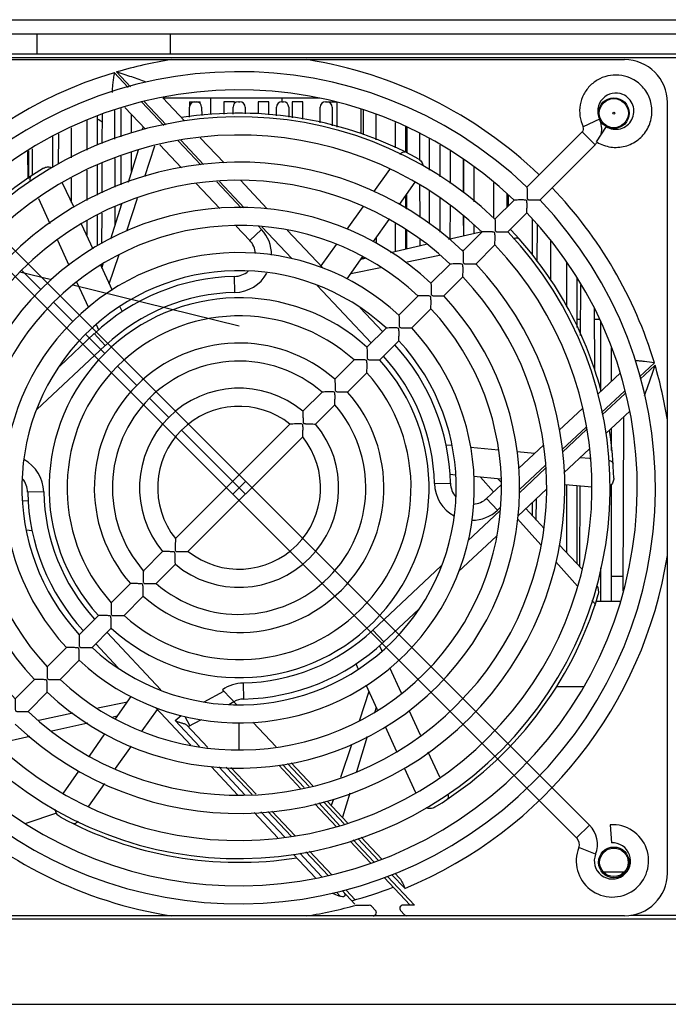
# Model space of a CAD drawing. Header units: millimetres. Extents: x 802 to 9345, y -804 to 1180.
# Tile 156 of 189: x 6717 to 6808, y -573 to -435. Entities that reach past the tile are written whole.
import ezdxf

# ---------------------------------------------------------------- set-up
doc = ezdxf.new("R2010")
doc.units = ezdxf.units.MM
doc.header["$LTSCALE"] = 30.734
doc.layers.get('0').update_dxf_attribs({"linetype": 'CONTINUOUS'})

msp = doc.modelspace()

# ---------------------------------------------------------------- linework, layer by layer
at = {"linetype": 'Continuous'}
for p, q in [((6670.86, -435.48), (6946.86, -435.48)), ((6673.36, -437.48), (6944.36, -437.48)), ((6719.51, -437.48), (6719.51, -440.28)), ((6738.22, -437.48), (6738.22, -440.28)), ((6683.86, -440.78), (6933.79, -440.78)), ((6684.36, -440.28), (6933.36, -440.28)), ((6693.86, -441.08), (6801.86, -441.08)), ((6730.37, -442.9), (6732.32, -444.97)), ((6732.63, -444.87), (6730.69, -442.8)), ((6734.24, -447.02), (6737.31, -450.29)), ((6737.65, -450.22), (6734.55, -446.92)), ((6737.18, -446.42), (6740.23, -449.67)), ((6759.19, -446.48), (6737.23, -446.48)), ((6740.91, -446.98), (6740.91, -447.69)), ((6740.91, -446.98), (6742.41, -446.98)), ((6742.41, -447.22), (6742.41, -446.98)), ((6743.86, -446.48), (6743.86, -448.75)), ((6745.71, -446.98), (6745.71, -448.72)), ((6747.21, -446.98), (6745.71, -446.98)), ((6747.21, -447.22), (6747.21, -446.98)), ((6747.76, -446.98), (6747.96, -446.98)), ((6750.51, -446.98), (6750.51, -448.65)), ((6752.01, -446.98), (6750.51, -446.98)), ((6752.01, -448.83), (6752.01, -446.98)), ((6753.86, -446.48), (6753.86, -446.98)), ((6753.86, -446.98), (6754.06, -446.98)), ((6755.31, -446.98), (6755.31, -449.22)), ((6756.81, -446.98), (6755.31, -446.98)), ((6756.81, -449.4), (6756.81, -446.98)), ((6759.96, -446.98), (6761.61, -446.98)), ((6761.61, -450.53), (6761.61, -446.98)), ((6807.86, -555.08), (6807.86, -447.08)), ((6730.42, -448.22), (6730.43, -452.23)), ((6731.31, -447.94), (6731.31, -451.91)), ((6731.87, -447.78), (6734.74, -450.84)), ((6740.9, -449.13), (6740.91, -447.72)), ((6742.61, -447.72), (6742.62, -448.89)), ((6747.01, -448.7), (6747.01, -447.72)), ((6748.71, -447.72), (6748.72, -448.67)), ((6753.11, -448.96), (6753.11, -447.72)), ((6754.81, -447.72), (6754.82, -449.16)), ((6759.2, -449.91), (6759.21, -447.72)), ((6760.91, -447.72), (6760.92, -450.35)), ((6764.91, -447.98), (6764.91, -451.45)), ((6765.3, -451.61), (6765.31, -448.14)), ((6726.51, -449.61), (6726.51, -453.75)), ((6728.01, -453.08), (6728.01, -448.95)), ((6728.69, -452.84), (6728.71, -448.74)), ((6732.81, -451.38), (6732.81, -448.79)), ((6767.02, -448.73), (6767.03, -452.32)), ((6769.71, -449.87), (6769.71, -453.43)), ((6798.35, -449.4), (6796.06, -450.49)), ((6724.33, -450.65), (6724.34, -454.85)), ((6771.21, -454.06), (6771.21, -450.46)), ((6771.39, -454.14), (6771.4, -450.54)), ((6795.94, -451.21), (6788.19, -458.96)), ((6797.73, -453), (6795.94, -451.21)), ((6799.27, -450.44), (6797.9, -452.58)), ((6796.94, -548.37), (6700.57, -451.99)), ((6721.71, -451.87), (6721.71, -456.18)), ((6722.58, -455.74), (6722.6, -451.46)), ((6739.33, -452.45), (6742.51, -455.82)), ((6742.89, -455.79), (6739.68, -452.37)), ((6742.43, -452.02), (6745.75, -455.55)), ((6773.13, -451.39), (6773.14, -455.11)), ((6774.51, -452.14), (6774.51, -456.56)), ((6698.78, -453.79), (6795.15, -550.16)), ((6718.24, -453.96), (6718.25, -457.77)), ((6718.41, -457.64), (6718.41, -453.84)), ((6718.86, -453.57), (6718.86, -457.31)), ((6732.35, -458.26), (6733.75, -453.71)), ((6734.66, -457.44), (6736.06, -453.18)), ((6736.06, -453.18), (6736.07, -453.15)), ((6736.77, -453), (6739.8, -456.23)), ((6776.01, -457.51), (6776.01, -453.06)), ((6777.47, -458.44), (6777.49, -453.89)), ((6797.73, -453), (6789.98, -460.75)), ((6730.44, -454.91), (6730.45, -458.93)), ((6731.31, -454.6), (6731.31, -458.63)), ((6732.81, -456.76), (6732.81, -454.06)), ((6779.24, -455.03), (6779.26, -459.72)), ((6779.31, -455.09), (6779.31, -459.76)), ((6726.51, -456.55), (6726.51, -460.84)), ((6728.01, -460.08), (6728.01, -455.82)), ((6728.67, -459.74), (6728.68, -455.53)), ((6768.92, -456.46), (6766.68, -459.6)), ((6768.96, -456.41), (6768.92, -456.46)), ((6780.81, -461.02), (6780.81, -456.12)), ((6724.35, -457.68), (6724.36, -461.08)), ((6748.58, -461.85), (6745.1, -458.14)), ((6748.04, -457.99), (6751.8, -461.99)), ((6723.09, -458.33), (6724.69, -461.77)), ((6741.86, -458.42), (6745.17, -461.95)), ((6744.72, -458.18), (6748.15, -461.84)), ((6772.48, -458.27), (6770.3, -461.38)), ((6773.15, -458.69), (6773.17, -463.2)), ((6774.51, -459.44), (6774.51, -464.04)), ((6783.55, -463.31), (6783.57, -458.32)), ((6719.75, -460.53), (6721.35, -464.03)), ((6732.14, -465.07), (6733.65, -460.48)), ((6771.21, -461.96), (6771.21, -460.07)), ((6771.36, -462.05), (6771.37, -459.86)), ((6776.01, -465.26), (6776.01, -460.51)), ((6786.4, -460.75), (6783.71, -463.44)), ((6785.36, -459.8), (6785.37, -461.78)), ((6785.61, -461.53), (6785.61, -460.03)), ((6729.9, -466.21), (6731.42, -461.27)), ((6730.46, -461.67), (6730.47, -464.35)), ((6731.31, -461.31), (6731.31, -461.63)), ((6765.19, -461.7), (6762.95, -464.85)), ((6765.22, -461.67), (6765.19, -461.7)), ((6777.44, -466.18), (6777.46, -461.52)), ((6728.01, -467.18), (6728.01, -462.92)), ((6728.64, -466.86), (6728.66, -462.58)), ((6768.84, -463.46), (6766.65, -466.57)), ((6779.27, -462.99), (6779.28, -465.76)), ((6779.31, -463.02), (6779.31, -465.75)), ((6788.19, -462.54), (6785.5, -465.23)), ((6788.91, -463.33), (6788.91, -468.5)), ((6725.76, -464.08), (6727.38, -467.57)), ((6726.51, -463.68), (6726.51, -465.7)), ((6747.47, -464.4), (6749.36, -466.41)), ((6751, -464.87), (6749.36, -466.41)), ((6750.59, -464.43), (6751, -464.87)), ((6755.26, -468.97), (6751.06, -464.49)), ((6754.6, -464.98), (6759.57, -470.27)), ((6769.71, -464.01), (6769.71, -467.95)), ((6771.21, -467.6), (6771.21, -464.85)), ((6771.34, -467.57), (6771.35, -464.95)), ((6780.81, -465.41), (6780.81, -464.23)), ((6789.63, -469.41), (6789.65, -464.14)), ((6722.42, -466.37), (6722.44, -466.4)), ((6722.44, -466.4), (6724.03, -469.87)), ((6767.08, -465.96), (6767.08, -466.84)), ((6773.18, -466.2), (6773.18, -467.15)), ((6777.19, -466.23), (6781.9, -465.16)), ((6781.91, -465.23), (6779.22, -467.92)), ((6761.44, -466.99), (6759.3, -469.98)), ((6761.47, -466.94), (6761.44, -466.99)), ((6769.08, -468.09), (6774.08, -466.95)), ((6779.09, -467.81), (6779.2, -467.79)), ((6779.2, -467.79), (6779.4, -467.75)), ((6783.71, -467.02), (6781.02, -469.72)), ((6791.48, -466.5), (6791.5, -471.99)), ((6729.68, -472.51), (6731, -468.51)), ((6731, -468.51), (6731.04, -468.4)), ((6765.17, -468.68), (6762.97, -471.81)), ((6764.91, -469.04), (6765.54, -468.9)), ((6765.23, -468.97), (6765.23, -468.71)), ((6771.16, -469.46), (6775.93, -468.47)), ((6775.93, -468.47), (6776.02, -468.45)), ((6728.48, -469.94), (6730.08, -473.38)), ((6728.63, -470.26), (6728.63, -469.82)), ((6728.65, -470.29), (6728.83, -469.68)), ((6763.51, -471.05), (6767.66, -470.19)), ((6777.43, -469.72), (6774.74, -472.41)), ((6793.71, -469.42), (6793.71, -475.68)), ((6721.6, -471.95), (6717.14, -470.85)), ((6720.07, -473.29), (6717.38, -470.6)), ((6747.28, -473.71), (6747.23, -471.46)), ((6779.22, -471.51), (6776.53, -474.2)), ((6795.21, -478.6), (6795.21, -471.74)), ((6747.86, -478.41), (6724.57, -472.68)), ((6725.1, -472.22), (6725.13, -472.29)), ((6725.13, -472.29), (6726.75, -475.83)), ((6766.36, -480.79), (6758.81, -472.75)), ((6795.7, -479.73), (6795.72, -472.65)), ((6772.95, -474.2), (6770.26, -476.89)), ((6724.56, -477.77), (6721.87, -475.08)), ((6731.16, -475.71), (6731.48, -476.39)), ((6764.8, -475.84), (6767.95, -479.19)), ((6774.74, -475.99), (6772.05, -478.68)), ((6797.62, -475.97), (6797.65, -484.58)), ((6795.7, -477.48), (6795.21, -477.48)), ((6798.38, -477.48), (6797.62, -477.48)), ((6727.85, -478.23), (6727.87, -478.27)), ((6727.87, -478.27), (6728.17, -478.94)), ((6768.46, -478.69), (6765.77, -481.38)), ((6798.51, -477.82), (6798.51, -487.57)), ((6722.74, -484.02), (6727.58, -479.48)), ((6729.04, -482.25), (6726.35, -479.56)), ((6729.12, -481.12), (6727.58, -479.48)), ((6729.12, -481.12), (6719.54, -490.12)), ((6770.25, -480.48), (6767.56, -483.17)), ((6800.01, -486.16), (6800.01, -481.47)), ((6733.52, -486.73), (6730.83, -484.05)), ((6763.97, -483.17), (6761.28, -485.87)), ((6806.04, -483.59), (6803.96, -485.54)), ((6804.04, -485.87), (6806.13, -483.91)), ((6765.77, -484.97), (6763.07, -487.66)), ((6801.23, -485.02), (6798.14, -487.92)), ((6759.48, -487.66), (6756.79, -490.36)), ((6801.84, -487.52), (6798.65, -490.52)), ((6798.72, -490.87), (6801.94, -487.85)), ((6738.01, -491.23), (6735.31, -488.53)), ((6761.28, -489.46), (6758.58, -492.15)), ((6795.97, -489.95), (6792.7, -493.03)), ((6802.58, -490.34), (6799.23, -493.48)), ((6801.67, -515.51), (6801.75, -491.11)), ((6738.95, -508.2), (6754.98, -492.16)), ((6796.47, -492.57), (6793.16, -495.68)), ((6746.97, -500.18), (6739.79, -493.01)), ((6740.74, -509.99), (6756.78, -493.96)), ((6793.18, -496.07), (6796.54, -492.92)), ((6800.01, -495.88), (6800.01, -492.74)), ((6777.65, -495.17), (6776.88, -495.1)), ((6784.21, -495.79), (6780.27, -495.42)), ((6790.53, -495.06), (6786.99, -498.39)), ((6784.23, -495.79), (6784.21, -495.79)), ((6789.25, -496.27), (6786.83, -496.04)), ((6796.96, -495.61), (6793.37, -498.98)), ((6790.77, -497.93), (6787.15, -501.33)), ((6797.01, -497), (6795.62, -496.87)), ((6797.05, -497.01), (6797.01, -497)), ((6778.18, -499.3), (6777.43, -499.23)), ((6784.55, -499.86), (6780.73, -499.52)), ((6787.12, -501.77), (6790.79, -498.32)), ((6748.76, -500.18), (6746.97, -501.97)), ((6748.76, -501.97), (6746.97, -500.18)), ((6775.23, -500.5), (6777.48, -500.45)), ((6781.69, -499.61), (6783.51, -501.65)), ((6784.6, -500.63), (6782.53, -502.57)), ((6784.13, -499.83), (6784.58, -500.31)), ((6797.31, -501), (6793.54, -500.66)), ((6793.71, -500.68), (6793.71, -510.14)), ((6795.21, -511.76), (6795.21, -500.81)), ((6795.58, -512.15), (6795.62, -500.85)), ((6800.01, -516.98), (6800.01, -500.62)), ((6720.49, -501.66), (6718.24, -501.71)), ((6790.95, -501.25), (6786.9, -505.05)), ((6717.55, -502.86), (6718.29, -502.92)), ((6784.07, -504.21), (6782.53, -502.57)), ((6788.91, -503.17), (6788.91, -504.98)), ((6789.5, -505.61), (6789.51, -502.6)), ((6779.92, -508.52), (6784.4, -504.31)), ((6784.43, -503.87), (6784.07, -504.21)), ((6788.02, -504.01), (6790.58, -506.77)), ((6786.88, -505.43), (6790.13, -509.07)), ((6718.07, -506.99), (6718.85, -507.06)), ((6783.91, -507.86), (6778.61, -512.84)), ((6792.71, -509.06), (6795.9, -512.5)), ((6734.45, -512.7), (6737.15, -510)), ((6736.24, -514.49), (6738.94, -511.79)), ((6792.24, -511.44), (6795.28, -514.85)), ((6766.6, -521.03), (6776.18, -512.03)), ((6798.51, -512.32), (6798.51, -516.98)), ((6729.96, -517.19), (6732.65, -514.5)), ((6798.28, -513.48), (6798.51, -513.48)), ((6800.01, -513.48), (6801.67, -513.48)), ((6795.28, -514.85), (6795.32, -514.89)), ((6731.75, -518.98), (6734.44, -516.29)), ((6797.9, -516.98), (6801.2, -516.98)), ((6772.98, -518.13), (6768.14, -522.67)), ((6725.47, -521.68), (6728.16, -518.98)), ((6727.26, -523.47), (6729.96, -520.78)), ((6729.36, -521.37), (6736.91, -529.41)), ((6766.6, -521.03), (6768.14, -522.67)), ((6730.92, -526.31), (6727.77, -522.96)), ((6720.99, -526.16), (6723.68, -523.47)), ((6767.86, -523.89), (6767.55, -523.21)), ((6767.87, -523.92), (6767.86, -523.89)), ((6722.78, -527.95), (6725.47, -525.26)), ((6764.56, -526.44), (6764.25, -525.76)), ((6770.59, -529.87), (6768.98, -526.33)), ((6716.5, -530.65), (6719.19, -527.96)), ((6748.44, -528.45), (6748.49, -530.7)), ((6718.29, -532.44), (6720.98, -529.75)), ((6742.99, -531.1), (6745.73, -529.6)), ((6745.64, -529.49), (6745.54, -529.39)), ((6745.73, -529.6), (6745.64, -529.49)), ((6745.71, -529.58), (6747.5, -531.47)), ((6766.05, -529.64), (6764.72, -533.65)), ((6767.25, -532.22), (6765.64, -528.77)), ((6770.62, -529.93), (6770.59, -529.87)), ((6796.08, -528.98), (6792.29, -528.98)), ((6732.22, -531.11), (6728.07, -531.97)), ((6730.55, -533.48), (6732.75, -530.34)), ((6746.43, -531.44), (6747.11, -531.06)), ((6734.29, -535.17), (6736.42, -532.17)), ((6741.12, -537.17), (6736.15, -531.88)), ((6767.08, -531.86), (6766.89, -532.48)), ((6773.29, -535.75), (6771.7, -532.28)), ((6719.8, -533.68), (6719.7, -533.7)), ((6724.56, -532.69), (6719.8, -533.68)), ((6730.81, -533.11), (6730.18, -533.25)), ((6738.9, -533.71), (6739.73, -532.99)), ((6738.9, -533.71), (6742.3, -537.34)), ((6740.26, -533.15), (6740.96, -534.43)), ((6740.73, -534.56), (6742.59, -533.54)), ((6747.86, -537.91), (6747.86, -534)), ((6749.8, -533.93), (6753.05, -537.39)), ((6764.72, -533.65), (6764.69, -533.76)), ((6726.65, -534.06), (6721.64, -535.21)), ((6734.26, -535.22), (6734.29, -535.17)), ((6740.49, -534.31), (6743.48, -537.5)), ((6769.97, -538.08), (6768.35, -534.59)), ((6718.53, -535.92), (6713.83, -537)), ((6726.89, -538.7), (6729.07, -535.58)), ((6765.82, -535.94), (6764.3, -540.88)), ((6773.3, -535.79), (6773.29, -535.75)), ((6730.53, -540.45), (6732.77, -537.3)), ((6763.59, -537.09), (6762.07, -541.68)), ((6775.97, -541.62), (6774.37, -538.12)), ((6723.24, -543.89), (6725.43, -540.78)), ((6730.51, -540.49), (6730.53, -540.45)), ((6747.69, -544.17), (6743.93, -540.16)), ((6745, -540.21), (6748.72, -544.17)), ((6749.67, -544.09), (6746.07, -540.25)), ((6750.25, -544.04), (6746.71, -540.28)), ((6753.41, -539.96), (6756.47, -543.22)), ((6753.96, -539.89), (6756.99, -543.11)), ((6757.67, -542.96), (6754.64, -539.74)), ((6758.18, -542.85), (6755.15, -539.63)), ((6772.64, -543.83), (6771.04, -540.38)), ((6726.8, -545.7), (6729.04, -542.55)), ((6763.05, -548.04), (6760.2, -545.01)), ((6761.07, -544.72), (6760.77, -545.61)), ((6763.37, -543.9), (6762.33, -547.27)), ((6726.77, -545.75), (6726.8, -545.7)), ((6755.19, -549.97), (6751.88, -546.44)), ((6755.7, -549.86), (6752.46, -546.4)), ((6758.49, -545.37), (6761.51, -548.59)), ((6759.01, -545.26), (6761.99, -548.44)), ((6762.59, -548.2), (6759.69, -545.12)), ((6722.26, -546.67), (6718, -548.13)), ((6753.29, -550.14), (6749.97, -546.6)), ((6750.93, -546.52), (6754.25, -550.06)), ((6796.94, -548.37), (6795.15, -550.16)), ((6799.86, -548.31), (6800.01, -550.84)), ((6763.4, -550.6), (6766.26, -553.65)), ((6763.86, -550.43), (6766.74, -553.5)), ((6767.38, -553.31), (6764.48, -550.22)), ((6767.84, -553.14), (6764.94, -550.05)), ((6797.8, -552.45), (6795.44, -551.52)), ((6758.55, -555.73), (6755.5, -552.48)), ((6756.36, -552.3), (6759.45, -555.59)), ((6760.33, -555.44), (6757.21, -552.12)), ((6760.83, -555.31), (6757.73, -552.01)), ((6768.2, -555.71), (6771.83, -559.58)), ((6768.66, -555.55), (6772.45, -559.58)), ((6771.06, -557.22), (6769.27, -555.32)), ((6770.35, -555.81), (6769.7, -555.12)), ((6801.79, -554.98), (6798.94, -554.98)), ((6764.13, -558.83), (6762.88, -557.5)), ((6761.49, -557.77), (6762.03, -558.34)), ((6762.3, -557.53), (6764.08, -559.44)), ((6764.41, -559.58), (6766.08, -559.58)), ((6766.41, -559.72), (6766.97, -560.32)), ((6772.45, -559.58), (6770.81, -559.58)), ((6684.36, -561.48), (6933.36, -561.48)), ((6801.86, -561.08), (6693.86, -561.08)), ((6771.05, -560.94), (6770.49, -560.34)), ((6802.75, -560.98), (6814.97, -560.98)), ((6667.86, -573.48), (6949.86, -573.48))]:
    msp.add_line(p, q, dxfattribs=at)
for centre, radius in [((6800.36, -448.58), 2.15), ((6800.36, -448.58), 2.04), ((6800.36, -448.58), 0.143), ((6800.36, -553.58), 2.15), ((6800.36, -553.58), 2)]:
    msp.add_circle(centre, radius, dxfattribs=at)
for centre, radius, start, end in [((6747.86, -501.08), 60.75, 98.9957, 106.4181), ((6747.86, -501.08), 60.75, 46.1962, 81.0024), ((6801.86, -447.08), 6, 0, 90), ((6747.86, -501.08), 60.75, 106.7343, 170.9896), ((6747.86, -501.08), 58.32, 46.2457, 223.7543), ((6747.86, -501.08), 55.78, 46.3023, 223.6977), ((6741.66, -447.73), 0.75, 90, 179.7954), ((6741.86, -447.73), 0.75, 0.2046, 90), ((6747.76, -447.73), 0.75, 90, 179.7954), ((6747.96, -447.73), 0.75, 0.2046, 90), ((6753.86, -447.73), 0.75, 90, 179.7954), ((6754.06, -447.73), 0.75, 0.2046, 90), ((6759.96, -447.73), 0.75, 90, 179.7954), ((6760.16, -447.73), 0.75, 0.2046, 90), ((6800.64, -448.3), 2.54, 67.3705, 205.5288), ((6747.86, -501.08), 51.98, 46.3976, 223.6024), ((6726.36, -452.48), 3.5, 47.3147, 61.7242), ((6747.86, -501.08), 52.5, 61.458, 98.8726), ((6795.49, -450.76), 3.17, 346.4275, 25.5303), ((6737.36, -452.48), 3.5, 146.4418, 153.6369), ((6795.49, -450.76), 0.634, 314.9895, 25.5392), ((6747.86, -501.08), 49.44, 46.4693, 223.5307), ((6795.48, -450.76), 3.17, 315.0153, 323.0664), ((6795.47, -450.75), 3.19, 323.0611, 323.5621), ((6747.86, -501.08), 52.5, 121.458, 163.4384), ((6747.86, -501.08), 45.64, 46.5918, 223.4082), ((6747.86, -501.08), 43.1, 46.6854, 223.3146), ((6747.86, -501.08), 60.75, 16.7346, 43.8028), ((6747.86, -501.08), 58.32, 226.2457, 43.7543), ((6747.86, -501.08), 39.3, 46.8486, 223.1514), ((6747.86, -501.08), 55.78, 226.3023, 43.6977), ((6747.86, -501.08), 36.76, 46.9761, 223.0239), ((6747.17, -468.46), 5.25, 359.791, 43.2015), ((6784.89, -466.01), 1.5, 43.4385, 49.7613), ((6747.86, -501.08), 52.5, 14.9077, 43.4384), ((6747.86, -501.08), 51.98, 226.3976, 43.6024), ((6747.17, -468.46), 3, 4.1375, 43.2015), ((6747.86, -501.08), 49.44, 226.4693, 43.5307), ((6747.86, -501.08), 32.96, 47.2042, 222.7958), ((6747.86, -501.08), 45.64, 226.5918, 43.4082), ((6747.86, -501.08), 30.43, 47.388, 222.612), ((6747.86, -501.08), 43.1, 226.6854, 43.3146), ((6747.86, -501.08), 29.62, 91.2143, 133.2015), ((6747.17, -468.46), 3, 271.2143, 310.8867), ((6747.17, -468.46), 5.25, 271.2143, 331.1881), ((6747.86, -501.08), 39.3, 226.8486, 43.1514), ((6747.86, -501.08), 26.62, 47.7294, 222.2706), ((6747.86, -501.08), 27.37, 91.2143, 133.2015), ((6747.86, -501.08), 36.76, 226.9761, 43.0239), ((6747.86, -501.08), 24.09, 48.017, 221.983), ((6747.86, -501.08), 32.96, 227.2042, 42.7958), ((6747.86, -501.08), 30.43, 227.388, 42.612), ((6747.86, -501.08), 20.28, 48.5833, 221.4167), ((6747.86, -501.08), 29.62, 1.2143, 42.5449), ((6747.86, -501.08), 27.37, 1.2143, 42.3366), ((6747.86, -501.08), 26.62, 227.7294, 42.2706), ((6747.86, -501.08), 17.75, 49.096, 220.904), ((6747.86, -501.08), 60.75, 9.0101, 16.4182), ((6747.86, -501.08), 24.09, 228.017, 41.983), ((6747.86, -501.08), 13.95, 50.2159, 219.7841), ((6747.86, -501.08), 20.28, 228.5833, 41.4167), ((6747.86, -501.08), 17.75, 229.096, 40.904), ((6747.86, -501.08), 11.41, 51.3794, 218.6206), ((6747.86, -501.08), 13.95, 230.2159, 39.7841), ((6747.86, -501.08), 11.41, 231.3794, 38.6206), ((6747.86, -501.08), 52.5, 1.458, 8.7619), ((6715.24, -501.77), 5.25, 1.2143, 61.8538), ((6715.24, -501.77), 3, 1.2143, 40.2314), ((6780.48, -500.39), 5.25, 181.2143, 241.8538), ((6780.48, -500.39), 3, 181.2143, 220.2314), ((6798.96, -499.7), 1.41, 307.9326, 310.5833), ((6747.86, -501.08), 29.62, 181.2143, 222.5449), ((6747.86, -501.08), 27.37, 181.2143, 222.3366), ((6780.48, -500.39), 3, 273.8298, 313.2015), ((6780.48, -500.39), 5.25, 270.1679, 313.2015), ((6747.86, -501.08), 60.75, 292.4497, 350.9892), ((6747.86, -501.08), 52.5, 301.458, 343.4384), ((6796.75, -515.61), 1.5, 343.4385, 33.979), ((6747.86, -501.08), 27.37, 271.2143, 313.2015), ((6747.86, -501.08), 29.62, 271.2143, 313.2015), ((6748.55, -533.7), 5.25, 91.2143, 124.9883), ((6748.55, -533.7), 3, 91.2143, 118.724), ((6747.86, -501.08), 60.75, 226.1962, 261.0024), ((6747.86, -501.08), 52.5, 241.458, 278.8726), ((6800.16, -553.37), 5.07, 158.5782, 93.3308), ((6794.26, -551.06), 3.8, 338.5782, 45), ((6794.26, -551.06), 1.27, 338.5782, 45), ((6800.16, -553.37), 2.54, 158.5782, 93.3308), ((6801.86, -555.08), 6, 270, 0), ((6747.86, -501.08), 60, 285.2484, 291.1), ((6747.86, -501.08), 60.75, 278.9957, 285.6993), ((6764.41, -559.13), 0.45, 239.1554, 269.9999), ((6766.08, -560.03), 0.45, 43.2015, 89.9999), ((6770.81, -560.03), 0.45, 89.9999, 223.2015), ((6766.64, -560.63), 0.45, 270, 43.2015), ((6771.38, -560.63), 0.45, 223.2015, 270)]:
    msp.add_arc(centre, radius, start, end, dxfattribs=at)
for points, knots in [([(6730.37, -442.9), (6730.33, -443.15), (6730.26, -443.65), (6730.16, -444.37), (6730.09, -445.05), (6730.07, -445.49), (6730.09, -445.69)], [0, 0, 0, 0, 0.270782, 0.53575, 0.785723, 1, 1, 1, 1]), ([(6734.83, -444.25), (6734.51, -444.12), (6733.84, -443.86), (6732.46, -443.38), (6731.4, -443.03), (6730.69, -442.8)], [0, 0, 0, 0, 0.238178, 0.488581, 1, 1, 1, 1]), ([(6802.95, -443.79), (6802.48, -443.55), (6801.47, -443.22), (6799.87, -443.21), (6798.35, -443.69), (6797.04, -444.61), (6796.08, -445.89), (6795.56, -447.4), (6795.53, -448.99), (6795.83, -450.02), (6796.06, -450.49)], [0, 0, 0, 0, 0.125, 0.25, 0.375, 0.5, 0.624999, 0.750002, 0.87499, 1, 1, 1, 1]), ([(6798.01, -452.64), (6798.59, -452.99), (6799.9, -453.46), (6801.97, -453.34), (6803.83, -452.42), (6805.18, -450.84), (6805.81, -448.86), (6805.62, -446.79), (6804.64, -444.97), (6803.55, -444.1), (6802.95, -443.79)], [0, 0, 0, 0, 0.12502, 0.250013, 0.375011, 0.500009, 0.625006, 0.750005, 0.875002, 1, 1, 1, 1]), ([(6799.27, -450.44), (6799.56, -450.63), (6800.23, -450.88), (6801.31, -450.83), (6802.26, -450.34), (6802.95, -449.51), (6803.24, -448.48), (6803.09, -447.42), (6802.52, -446.5), (6801.93, -446.1), (6801.61, -445.96)], [0, 0, 0, 0, 0.125015, 0.250001, 0.375001, 0.500001, 0.625001, 0.75, 0.875, 1, 1, 1, 1]), ([(6770.4, -454.35), (6770.47, -454.28), (6770.59, -454.16), (6770.8, -454.01), (6771.01, -453.96), (6771.1, -454)], [0, 0, 0, 0, 0.338609, 0.617669, 1, 1, 1, 1]), ([(6772.95, -454.96), (6773.13, -455.06), (6773.45, -455.36), (6773.6, -455.77), (6773.62, -455.98)], [0, 0, 0, 0, 0.497363, 1, 1, 1, 1]), ([(6720.46, -456.29), (6720.64, -456.19), (6721.04, -456.06), (6721.46, -456.13), (6721.65, -456.21)], [0, 0, 0, 0, 0.497528, 1, 1, 1, 1]), ([(6718.67, -458.19), (6718.64, -458.11), (6718.6, -457.94), (6718.57, -457.68), (6718.63, -457.47), (6718.71, -457.41)], [0, 0, 0, 0, 0.338772, 0.617961, 1, 1, 1, 1]), ([(6788.19, -458.96), (6788.19, -459.02), (6788.2, -459.22), (6788.2, -459.5), (6788.2, -459.82), (6788.2, -460.1), (6788.21, -460.33), (6788.22, -460.52), (6788.26, -460.68), (6788.42, -460.72), (6788.61, -460.73), (6788.84, -460.74), (6789.12, -460.74), (6789.44, -460.74), (6789.72, -460.74), (6789.92, -460.75), (6789.98, -460.75)], [0, 0, 0, 0, 0.052397, 0.175674, 0.25117, 0.331799, 0.415401, 0.457761, 0.499956, 0.54225, 0.584662, 0.668259, 0.748885, 0.824374, 0.947627, 1, 1, 1, 1]), ([(6788.19, -462.54), (6788.19, -462.48), (6788.19, -462.28), (6788.19, -461.98), (6788.2, -461.66), (6788.2, -461.39), (6788.19, -461.15), (6788.18, -460.96), (6788.14, -460.8), (6787.98, -460.76), (6787.79, -460.75), (6787.55, -460.74), (6787.28, -460.74), (6786.96, -460.75), (6786.66, -460.75), (6786.46, -460.75), (6786.4, -460.75)], [0, 0, 0, 0, 0.053256, 0.177013, 0.252331, 0.332619, 0.415801, 0.457992, 0.500026, 0.542023, 0.584198, 0.667379, 0.747666, 0.822985, 0.946744, 1, 1, 1, 1]), ([(6783.71, -463.44), (6783.71, -463.5), (6783.72, -463.7), (6783.72, -463.99), (6783.72, -464.3), (6783.72, -464.58), (6783.73, -464.82), (6783.74, -465), (6783.78, -465.16), (6783.94, -465.2), (6784.12, -465.21), (6784.36, -465.22), (6784.64, -465.22), (6784.95, -465.22), (6785.24, -465.22), (6785.44, -465.23), (6785.5, -465.23)], [0, 0, 0, 0, 0.052327, 0.175567, 0.251075, 0.33173, 0.415362, 0.457793, 0.500072, 0.542268, 0.584663, 0.668291, 0.748945, 0.824451, 0.947681, 1, 1, 1, 1]), ([(6783.71, -467.02), (6783.71, -466.96), (6783.7, -466.76), (6783.71, -466.47), (6783.72, -466.14), (6783.72, -465.87), (6783.71, -465.63), (6783.7, -465.44), (6783.66, -465.28), (6783.5, -465.24), (6783.31, -465.23), (6783.07, -465.22), (6782.8, -465.22), (6782.47, -465.23), (6782.18, -465.23), (6781.98, -465.23), (6781.91, -465.23)], [0, 0, 0, 0, 0.053323, 0.177072, 0.252344, 0.332568, 0.415695, 0.457757, 0.50009, 0.542216, 0.584195, 0.667358, 0.747592, 0.822873, 0.946654, 1, 1, 1, 1]), ([(6786.28, -466.16), (6786.37, -466.12), (6786.53, -466.07), (6786.81, -466.04), (6787.02, -466.11), (6787.1, -466.2)], [0, 0, 0, 0, 0.315538, 0.585331, 1, 1, 1, 1]), ([(6779.22, -467.92), (6779.23, -467.98), (6779.23, -468.18), (6779.23, -468.47), (6779.23, -468.79), (6779.24, -469.06), (6779.25, -469.3), (6779.26, -469.48), (6779.3, -469.64), (6779.46, -469.68), (6779.64, -469.69), (6779.88, -469.7), (6780.15, -469.71), (6780.47, -469.71), (6780.76, -469.71), (6780.96, -469.71), (6781.02, -469.72)], [0, 0, 0, 0, 0.052262, 0.175462, 0.250984, 0.331664, 0.415328, 0.457775, 0.500072, 0.542285, 0.584697, 0.668357, 0.749036, 0.824555, 0.947746, 1, 1, 1, 1]), ([(6779.22, -471.51), (6779.22, -471.45), (6779.22, -471.24), (6779.23, -470.95), (6779.23, -470.63), (6779.23, -470.35), (6779.23, -470.11), (6779.21, -469.92), (6779.18, -469.76), (6779.02, -469.73), (6778.83, -469.71), (6778.59, -469.71), (6778.31, -469.71), (6777.99, -469.71), (6777.7, -469.72), (6777.49, -469.72), (6777.43, -469.72)], [0, 0, 0, 0, 0.0534, 0.17719, 0.252447, 0.332641, 0.415732, 0.457776, 0.50009, 0.542197, 0.584158, 0.667285, 0.74749, 0.822755, 0.946577, 1, 1, 1, 1]), ([(6774.74, -472.41), (6774.74, -472.47), (6774.75, -472.67), (6774.75, -472.95), (6774.75, -473.27), (6774.75, -473.54), (6774.76, -473.78), (6774.78, -473.97), (6774.82, -474.12), (6774.97, -474.16), (6775.16, -474.18), (6775.4, -474.19), (6775.67, -474.19), (6775.99, -474.19), (6776.27, -474.19), (6776.47, -474.2), (6776.53, -474.2)], [0, 0, 0, 0, 0.052175, 0.175324, 0.250863, 0.331577, 0.415283, 0.457753, 0.500072, 0.542308, 0.584742, 0.668444, 0.749157, 0.824693, 0.947833, 1, 1, 1, 1]), ([(6774.74, -475.99), (6774.74, -475.93), (6774.74, -475.73), (6774.75, -475.43), (6774.75, -475.11), (6774.75, -474.83), (6774.74, -474.59), (6774.73, -474.4), (6774.69, -474.25), (6774.53, -474.21), (6774.35, -474.19), (6774.11, -474.19), (6773.83, -474.19), (6773.51, -474.19), (6773.21, -474.2), (6773.01, -474.2), (6772.95, -474.2)], [0, 0, 0, 0, 0.053503, 0.177349, 0.252584, 0.33274, 0.415783, 0.457801, 0.500091, 0.542172, 0.584108, 0.667187, 0.747352, 0.822597, 0.946473, 1, 1, 1, 1]), ([(6770.26, -476.89), (6770.26, -476.95), (6770.27, -477.15), (6770.27, -477.43), (6770.27, -477.75), (6770.27, -478.02), (6770.28, -478.26), (6770.3, -478.45), (6770.33, -478.61), (6770.49, -478.64), (6770.68, -478.66), (6770.91, -478.67), (6771.19, -478.67), (6771.5, -478.67), (6771.79, -478.67), (6771.99, -478.68), (6772.05, -478.68)], [0, 0, 0, 0, 0.052056, 0.175134, 0.250695, 0.331457, 0.415221, 0.457721, 0.500071, 0.542339, 0.584804, 0.668564, 0.749325, 0.824883, 0.947952, 1, 1, 1, 1]), ([(6770.25, -480.48), (6770.25, -480.42), (6770.25, -480.21), (6770.26, -479.92), (6770.27, -479.59), (6770.27, -479.32), (6770.26, -479.08), (6770.25, -478.89), (6770.21, -478.73), (6770.05, -478.69), (6769.86, -478.68), (6769.62, -478.67), (6769.35, -478.67), (6769.02, -478.68), (6768.73, -478.69), (6768.52, -478.69), (6768.46, -478.69)], [0, 0, 0, 0, 0.053651, 0.177574, 0.25278, 0.332879, 0.415854, 0.457837, 0.500092, 0.542136, 0.584036, 0.667048, 0.747157, 0.822371, 0.946325, 1, 1, 1, 1]), ([(6765.77, -481.38), (6765.77, -481.44), (6765.78, -481.63), (6765.78, -481.92), (6765.78, -482.24), (6765.79, -482.51), (6765.8, -482.75), (6765.81, -482.93), (6765.85, -483.09), (6766.01, -483.13), (6766.19, -483.14), (6766.43, -483.15), (6766.7, -483.16), (6767.02, -483.16), (6767.31, -483.16), (6767.5, -483.17), (6767.56, -483.17)], [0, 0, 0, 0, 0.051881, 0.174853, 0.250448, 0.331279, 0.415129, 0.457674, 0.500071, 0.542385, 0.584895, 0.668741, 0.749572, 0.825164, 0.948126, 1, 1, 1, 1]), ([(6765.77, -484.97), (6765.77, -484.9), (6765.77, -484.7), (6765.78, -484.4), (6765.79, -484.08), (6765.79, -483.8), (6765.78, -483.56), (6765.77, -483.37), (6765.73, -483.21), (6765.57, -483.17), (6765.38, -483.16), (6765.14, -483.15), (6764.86, -483.15), (6764.54, -483.16), (6764.24, -483.17), (6764.04, -483.17), (6763.97, -483.17)], [0, 0, 0, 0, 0.053878, 0.177918, 0.253078, 0.333091, 0.415962, 0.457892, 0.500093, 0.542081, 0.583927, 0.666835, 0.746858, 0.822027, 0.946098, 1, 1, 1, 1]), ([(6806.04, -483.58), (6805.57, -483.52), (6804.89, -483.41), (6804, -483.32), (6803.58, -483.29), (6803.39, -483.3)], [0, 0, 0, 0, 0.528715, 0.778198, 1, 1, 1, 1]), ([(6804.64, -488.15), (6804.79, -487.82), (6805.05, -487.14), (6805.55, -485.73), (6805.9, -484.64), (6806.13, -483.91)], [0, 0, 0, 0, 0.23647, 0.487134, 1, 1, 1, 1]), ([(6761.28, -485.87), (6761.28, -485.92), (6761.29, -486.12), (6761.3, -486.4), (6761.3, -486.72), (6761.31, -486.99), (6761.32, -487.23), (6761.33, -487.41), (6761.37, -487.57), (6761.53, -487.61), (6761.71, -487.62), (6761.95, -487.63), (6762.22, -487.64), (6762.54, -487.64), (6762.82, -487.65), (6763.02, -487.66), (6763.07, -487.66)], [0, 0, 0, 0, 0.051601, 0.174397, 0.250046, 0.33099, 0.41498, 0.457599, 0.50007, 0.54246, 0.585044, 0.66903, 0.749973, 0.825619, 0.948407, 1, 1, 1, 1]), ([(6761.28, -489.46), (6761.28, -489.39), (6761.28, -489.18), (6761.29, -488.89), (6761.3, -488.56), (6761.3, -488.28), (6761.3, -488.04), (6761.28, -487.87), (6761.27, -487.78), (6761.22, -487.69), (6761.09, -487.65), (6760.9, -487.64), (6760.66, -487.64), (6760.38, -487.64), (6760.05, -487.65), (6759.76, -487.66), (6759.55, -487.66), (6759.48, -487.66)], [0, 0, 0, 0, 0.054241, 0.178443, 0.253508, 0.333361, 0.416053, 0.457953, 0.479217, 0.500175, 0.541908, 0.583896, 0.666575, 0.746434, 0.821506, 0.945735, 1, 1, 1, 1]), ([(6756.79, -490.36), (6756.79, -490.42), (6756.8, -490.61), (6756.81, -490.89), (6756.81, -491.21), (6756.82, -491.48), (6756.83, -491.71), (6756.85, -491.88), (6756.86, -491.97), (6756.9, -492.04), (6756.97, -492.07), (6757.06, -492.09), (6757.23, -492.11), (6757.46, -492.12), (6757.73, -492.13), (6758.05, -492.13), (6758.33, -492.14), (6758.52, -492.15), (6758.58, -492.15)], [0, 0, 0, 0, 0.051056, 0.173396, 0.249053, 0.330111, 0.414269, 0.457012, 0.478565, 0.500071, 0.521561, 0.543123, 0.585819, 0.669979, 0.751027, 0.826673, 0.948974, 1, 1, 1, 1]), ([(6756.78, -493.96), (6756.78, -493.89), (6756.79, -493.68), (6756.8, -493.38), (6756.81, -493.05), (6756.82, -492.77), (6756.82, -492.53), (6756.8, -492.34), (6756.77, -492.17), (6756.6, -492.14), (6756.41, -492.12), (6756.17, -492.12), (6755.89, -492.12), (6755.56, -492.14), (6755.26, -492.15), (6755.05, -492.16), (6754.98, -492.16)], [0, 0, 0, 0, 0.055125, 0.179807, 0.254741, 0.334329, 0.416673, 0.458403, 0.499921, 0.541553, 0.583312, 0.665659, 0.745248, 0.820183, 0.944871, 1, 1, 1, 1]), ([(6799.6, -497.24), (6799.69, -497.26), (6799.86, -497.3), (6800.1, -497.41), (6800.24, -497.56), (6800.25, -497.67)], [0, 0, 0, 0, 0.338473, 0.617426, 1, 1, 1, 1]), ([(6800.35, -499.74), (6800.35, -499.93), (6800.27, -500.33), (6800.02, -500.65), (6799.88, -500.77)], [0, 0, 0, 0, 0.497822, 1, 1, 1, 1]), ([(6738.95, -508.2), (6738.95, -508.26), (6738.94, -508.48), (6738.92, -508.78), (6738.91, -509.11), (6738.9, -509.39), (6738.91, -509.63), (6738.92, -509.82), (6738.96, -509.98), (6739.12, -510.02), (6739.31, -510.03), (6739.55, -510.03), (6739.83, -510.03), (6740.16, -510.02), (6740.46, -510), (6740.68, -509.99), (6740.74, -509.99)], [0, 0, 0, 0, 0.055138, 0.179844, 0.25479, 0.334389, 0.41676, 0.458473, 0.499881, 0.541432, 0.583201, 0.665575, 0.745179, 0.820129, 0.944848, 1, 1, 1, 1]), ([(6738.94, -511.79), (6738.93, -511.74), (6738.92, -511.54), (6738.91, -511.26), (6738.91, -510.95), (6738.9, -510.68), (6738.89, -510.44), (6738.88, -510.26), (6738.84, -510.1), (6738.68, -510.06), (6738.5, -510.05), (6738.26, -510.04), (6737.99, -510.03), (6737.68, -510.02), (6737.4, -510.02), (6737.2, -510.01), (6737.15, -510)], [0, 0, 0, 0, 0.051108, 0.173552, 0.249269, 0.330388, 0.414635, 0.457193, 0.500083, 0.542878, 0.585481, 0.669705, 0.750814, 0.826517, 0.948922, 1, 1, 1, 1]), ([(6734.45, -512.7), (6734.45, -512.76), (6734.44, -512.97), (6734.43, -513.27), (6734.42, -513.59), (6734.42, -513.87), (6734.43, -514.11), (6734.44, -514.3), (6734.48, -514.46), (6734.64, -514.5), (6734.83, -514.51), (6735.07, -514.52), (6735.34, -514.52), (6735.67, -514.51), (6735.97, -514.5), (6736.18, -514.49), (6736.24, -514.49)], [0, 0, 0, 0, 0.05427, 0.178552, 0.253667, 0.333573, 0.416298, 0.458253, 0.500052, 0.54178, 0.583714, 0.666436, 0.746342, 0.821456, 0.945734, 1, 1, 1, 1]), ([(6734.44, -516.29), (6734.44, -516.23), (6734.43, -516.03), (6734.43, -515.75), (6734.42, -515.43), (6734.42, -515.16), (6734.41, -514.93), (6734.39, -514.74), (6734.35, -514.58), (6734.2, -514.55), (6734.01, -514.53), (6733.78, -514.52), (6733.5, -514.52), (6733.19, -514.51), (6732.91, -514.51), (6732.71, -514.5), (6732.65, -514.5)], [0, 0, 0, 0, 0.051611, 0.174363, 0.249973, 0.330873, 0.414827, 0.457329, 0.500091, 0.542646, 0.585066, 0.669055, 0.749964, 0.825584, 0.948368, 1, 1, 1, 1]), ([(6729.96, -517.19), (6729.96, -517.25), (6729.96, -517.46), (6729.95, -517.75), (6729.94, -518.08), (6729.94, -518.36), (6729.94, -518.6), (6729.96, -518.79), (6729.99, -518.95), (6730.15, -518.98), (6730.34, -519), (6730.58, -519), (6730.86, -519), (6731.19, -518.99), (6731.48, -518.98), (6731.69, -518.98), (6731.75, -518.98)], [0, 0, 0, 0, 0.053873, 0.177957, 0.253153, 0.333207, 0.41611, 0.458157, 0.500049, 0.541874, 0.583901, 0.666801, 0.746856, 0.82205, 0.94613, 1, 1, 1, 1]), ([(6797.28, -516.86), (6797.35, -516.92), (6797.49, -517.04), (6797.67, -517.28), (6797.73, -517.5), (6797.69, -517.62)], [0, 0, 0, 0, 0.317506, 0.588461, 1, 1, 1, 1]), ([(6729.96, -520.78), (6729.95, -520.72), (6729.94, -520.52), (6729.94, -520.24), (6729.94, -519.92), (6729.93, -519.65), (6729.93, -519.41), (6729.91, -519.24), (6729.9, -519.15), (6729.84, -519.06), (6729.72, -519.03), (6729.53, -519.01), (6729.29, -519), (6729.02, -519), (6728.7, -519), (6728.42, -519), (6728.22, -518.99), (6728.16, -518.98)], [0, 0, 0, 0, 0.051861, 0.174751, 0.250293, 0.331067, 0.414879, 0.457362, 0.478916, 0.500171, 0.542502, 0.585072, 0.66887, 0.749651, 0.825201, 0.948118, 1, 1, 1, 1]), ([(6725.47, -521.68), (6725.47, -521.74), (6725.47, -521.94), (6725.46, -522.24), (6725.46, -522.56), (6725.46, -522.84), (6725.46, -523.08), (6725.47, -523.27), (6725.51, -523.43), (6725.67, -523.46), (6725.86, -523.48), (6726.1, -523.48), (6726.38, -523.48), (6726.7, -523.48), (6726.99, -523.47), (6727.2, -523.47), (6727.26, -523.47)], [0, 0, 0, 0, 0.053645, 0.177611, 0.252853, 0.332994, 0.416, 0.458101, 0.500048, 0.541929, 0.58401, 0.667013, 0.747154, 0.822395, 0.946358, 1, 1, 1, 1]), ([(6725.47, -525.26), (6725.47, -525.2), (6725.46, -525.01), (6725.46, -524.72), (6725.46, -524.4), (6725.45, -524.13), (6725.45, -523.89), (6725.43, -523.73), (6725.41, -523.63), (6725.36, -523.54), (6725.23, -523.51), (6725.05, -523.5), (6724.81, -523.49), (6724.54, -523.48), (6724.22, -523.48), (6723.93, -523.48), (6723.74, -523.47), (6723.68, -523.47)], [0, 0, 0, 0, 0.052035, 0.175031, 0.250539, 0.331244, 0.41497, 0.457407, 0.478941, 0.50017, 0.542457, 0.584981, 0.668694, 0.749404, 0.824921, 0.947944, 1, 1, 1, 1]), ([(6720.99, -526.16), (6720.99, -526.22), (6720.99, -526.43), (6720.98, -526.72), (6720.97, -527.05), (6720.97, -527.32), (6720.98, -527.56), (6720.99, -527.75), (6721.03, -527.91), (6721.19, -527.95), (6721.38, -527.96), (6721.62, -527.97), (6721.89, -527.97), (6722.22, -527.96), (6722.51, -527.95), (6722.72, -527.95), (6722.78, -527.95)], [0, 0, 0, 0, 0.053497, 0.177386, 0.252658, 0.332855, 0.415928, 0.458064, 0.500047, 0.541965, 0.584081, 0.667152, 0.74735, 0.822621, 0.946506, 1, 1, 1, 1]), ([(6720.98, -529.75), (6720.98, -529.69), (6720.97, -529.49), (6720.97, -529.2), (6720.97, -528.89), (6720.97, -528.61), (6720.96, -528.38), (6720.95, -528.21), (6720.93, -528.11), (6720.88, -528.03), (6720.75, -527.99), (6720.56, -527.98), (6720.33, -527.97), (6720.05, -527.97), (6719.74, -527.97), (6719.45, -527.97), (6719.25, -527.96), (6719.19, -527.96)], [0, 0, 0, 0, 0.052154, 0.175221, 0.250706, 0.331364, 0.415032, 0.457438, 0.478957, 0.500169, 0.542426, 0.58492, 0.668574, 0.749238, 0.824731, 0.947826, 1, 1, 1, 1]), ([(6716.5, -530.65), (6716.5, -530.71), (6716.5, -530.91), (6716.5, -531.21), (6716.49, -531.53), (6716.49, -531.8), (6716.5, -532.04), (6716.51, -532.23), (6716.55, -532.39), (6716.71, -532.43), (6716.9, -532.44), (6717.14, -532.45), (6717.41, -532.45), (6717.73, -532.44), (6718.03, -532.44), (6718.23, -532.44), (6718.29, -532.44)], [0, 0, 0, 0, 0.053393, 0.177227, 0.25252, 0.332756, 0.415878, 0.458038, 0.500046, 0.54199, 0.584132, 0.667251, 0.747487, 0.82278, 0.94661, 1, 1, 1, 1]), ([(6738.9, -533.71), (6739.03, -533.78), (6739.31, -533.88), (6739.73, -534.01), (6740.08, -534.11), (6740.33, -534.21), (6740.45, -534.27), (6740.49, -534.31)], [0, 0, 0, 0, 0.257358, 0.51759, 0.773281, 0.893846, 1, 1, 1, 1]), ([(6777.06, -543.96), (6777.09, -544.05), (6777.13, -544.21), (6777.16, -544.48), (6777.1, -544.68), (6777.01, -544.74)], [0, 0, 0, 0, 0.338772, 0.617961, 1, 1, 1, 1]), ([(6722.78, -547.2), (6722.59, -547.1), (6722.27, -546.8), (6722.13, -546.38), (6722.1, -546.17)], [0, 0, 0, 0, 0.497363, 1, 1, 1, 1]), ([(6775.26, -545.86), (6775.09, -545.97), (6774.68, -546.1), (6774.26, -546.02), (6774.07, -545.95)], [0, 0, 0, 0, 0.497528, 1, 1, 1, 1]), ([(6725.32, -547.81), (6725.26, -547.87), (6725.14, -547.99), (6724.92, -548.15), (6724.72, -548.2), (6724.62, -548.15)], [0, 0, 0, 0, 0.338609, 0.617669, 1, 1, 1, 1]), ([(6770.35, -555.81), (6770.53, -556), (6770.78, -556.48), (6770.97, -556.97), (6771.06, -557.22)], [0, 0, 0, 0, 0.490207, 1, 1, 1, 1]), ([(6760.9, -557.9), (6760.99, -557.94), (6761.36, -558.09), (6761.74, -558.23), (6762.03, -558.34)], [0, 0, 0, 0, 0.24037, 1, 1, 1, 1]), ([(6762.55, -557.81), (6762.62, -557.87), (6762.69, -558), (6762.7, -558.19), (6762.56, -558.48), (6762.21, -558.41), (6762.03, -558.34)], [0, 0, 0, 0, 0.233933, 0.356363, 0.484899, 1, 1, 1, 1])]:
    msp.add_open_spline(points, degree=3, knots=knots, dxfattribs=at)

doc.saveas('drawing.dxf')
